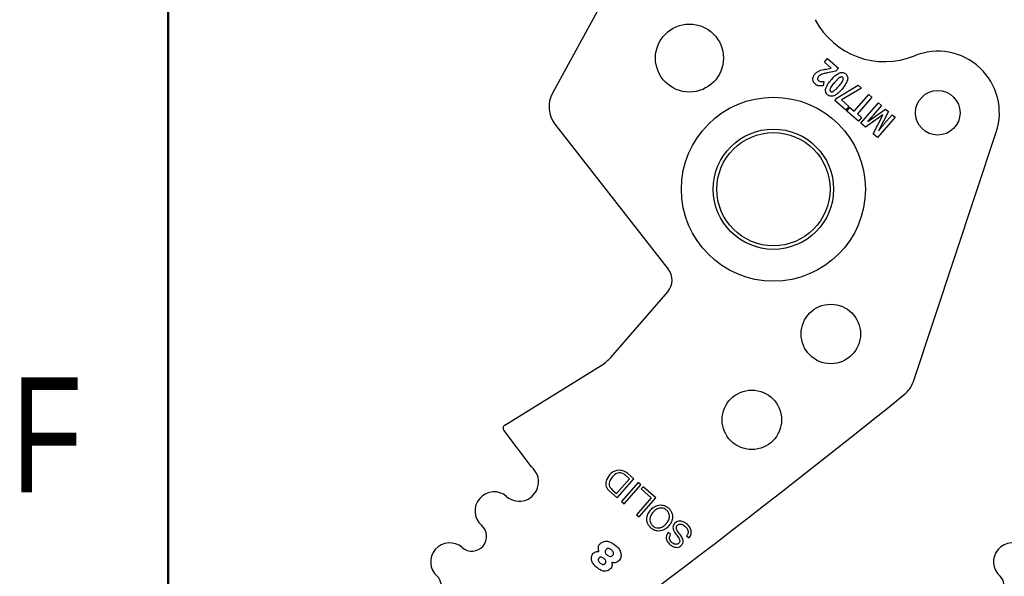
# Model space of a CAD drawing. Header units: inches. Extents: x 0.1 to 87.3, y 0.1 to 33.9.
# Tile 15 of 161: x 0.2 to 2.2, y 23.1 to 24.2. Entities that reach past the tile are written whole.
import ezdxf

# ---------------------------------------------------------------- set-up
doc = ezdxf.new("R2010")
doc.units = ezdxf.units.IN
doc.header["$MEASUREMENT"] = 0
doc.styles.add('SLDTEXTSTYLE0', font='TXT', dxfattribs={"width": 0.75})

msp = doc.modelspace()

# ---------------------------------------------------------------- linework, layer by layer
at = {"color": 7, "linetype": 'Continuous', "lineweight": 50}
msp.add_line((0.5, 0.5), (0.5, 33.5), dxfattribs=at)
at = {"color": 7, "linetype": 'Continuous', "lineweight": 25}
for p, q in [((1.478128, 24.413855), (1.301267, 24.090133)), ((1.868481, 24.154504), (1.875025, 24.162039)), ((1.882558, 24.142279), (1.868481, 24.154504)), ((1.875025, 24.162039), (1.897616, 24.142421)), ((1.873607, 24.140357), (1.882211, 24.14188)), ((1.892204, 24.136189), (1.87476, 24.132496)), ((1.897616, 24.142421), (1.892204, 24.136189)), ((1.866947, 24.114431), (1.865648, 24.105436)), ((1.894855, 24.080483), (1.938926, 24.106546)), ((1.946087, 24.100327), (1.903763, 24.076101)), ((1.930507, 24.052678), (1.960794, 24.087555)), ((1.938926, 24.106546), (1.946087, 24.100327)), ((1.960794, 24.087555), (1.967644, 24.081606)), ((1.889972, 24.07486), (1.894855, 24.080483)), ((1.91316, 24.054723), (1.889972, 24.07486)), ((1.903763, 24.076101), (1.919704, 24.062258)), ((1.967644, 24.081606), (1.937356, 24.04673)), ((1.944604, 24.02731), (1.98139, 24.069669)), ((1.98139, 24.069669), (1.987782, 24.064118)), ((1.919704, 24.062258), (1.91316, 24.054723)), ((1.915229, 24.05282), (1.921728, 24.060302)), ((1.939631, 24.031629), (1.915229, 24.05282)), ((1.921728, 24.060302), (1.930507, 24.052678)), ((1.937356, 24.04673), (1.946129, 24.039112)), ((1.958841, 24.03106), (1.995977, 24.057001)), ((1.987782, 24.064118), (1.97037, 24.044068)), ((2.002257, 24.051547), (1.981188, 24.011562)), ((1.995977, 24.057001), (2.002257, 24.051547)), ((1.306574, 24.025438), (1.542913, 23.723242)), ((1.946129, 24.039112), (1.939631, 24.031629)), ((1.953933, 24.019208), (1.944604, 24.02731)), ((1.990178, 24.04455), (1.953933, 24.019208)), ((1.969827, 24.005405), (1.990311, 24.044435)), ((2.015943, 24.039662), (1.979157, 23.997303)), ((1.992706, 24.025281), (2.009816, 24.044983)), ((2.009816, 24.044983), (2.015943, 24.039662)), ((1.979157, 23.997303), (1.969827, 24.005405)), ((2.053895, 23.488597), (2.22677, 24.008551)), ((1.423114, 23.539013), (1.541688, 23.675552)), ((1.201818, 23.397865), (1.403095, 23.522049)), ((1.257542, 23.310376), (1.199769, 23.386965)), ((1.461887, 23.285772), (1.456007, 23.290878)), ((1.47108, 23.285629), (1.458567, 23.296496)), ((1.435014, 23.254828), (1.461887, 23.285772)), ((1.436449, 23.245752), (1.47108, 23.285629)), ((1.480024, 23.277862), (1.445393, 23.237985)), ((1.450696, 23.233379), (1.485327, 23.273257)), ((1.485327, 23.273257), (1.480024, 23.277862)), ((1.490198, 23.269022), (1.486316, 23.264552)), ((1.516619, 23.246077), (1.490198, 23.269022)), ((1.418371, 23.262054), (1.424407, 23.256209)), ((1.424157, 23.264409), (1.426081, 23.262585)), ((1.424407, 23.256209), (1.436449, 23.245752)), ((1.426081, 23.262585), (1.435014, 23.254828)), ((1.507426, 23.246219), (1.476678, 23.210812)), ((1.481989, 23.2062), (1.516619, 23.246077)), ((1.486316, 23.264552), (1.507426, 23.246219)), ((1.445393, 23.237985), (1.450696, 23.233379)), ((1.476678, 23.210812), (1.481989, 23.2062)), ((1.547735, 23.169584), (1.542708, 23.173949)), ((1.581162, 23.167009), (1.586189, 23.162643))]:
    msp.add_line(p, q, dxfattribs=at)
for centre, radius in [((1.58702, 24.163278), 0.070866), ((2.104922, 24.049091), 0.046506), ((1.762136, 23.889725), 0.191929), ((1.762136, 23.889725), 0.125492), ((1.762136, 23.889725), 0.11811), ((1.881775, 23.587759), 0.062008), ((1.717107, 23.408696), 0.062008)]:
    msp.add_circle(centre, radius, dxfattribs=at)
for centre, radius, start, end in [((1.994306, 24.320186), 0.164349, 207.882045, 292.189315), ((2.104885, 24.049076), 0.128445, 341.609021, 112.189315), ((1.353092, 24.061819), 0.059055, 151.350586, 218.027907), ((1.513374, 23.70014), 0.0375, 319.028, 38.028), ((1.997856, 23.507229), 0.059055, 308.881055, 341.608983), ((-10.939307, 39.551282), 20.669291, 305.2028857, 308.8810553), ((-9.765557, 39.551282), 20.669291, 305.2028857, 308.8810553), ((1.205756, 23.391482), 0.0075, 121.673975, 217.028), ((1.231982, 23.27925), 0.040276, 229.028, 50.607842), ((1.448222, 23.269023), 0.037188, 132.547876, 156.876607), ((1.448077, 23.269071), 0.029971, 137.352024, 158.412712), ((1.440274, 23.278784), 0.024634, 89.592626, 134.279063), ((1.447032, 23.272189), 0.027136, 112.129234, 140.700619), ((1.441742, 23.282889), 0.015257, 54.26264, 108.860564), ((1.440475, 23.276309), 0.027108, 48.132573, 90.054941), ((1.418794, 23.250998), 0.054545, 46.98188, 54.26264), ((1.431878, 23.276002), 0.019416, 156.876607, 225.920298), ((1.433966, 23.275219), 0.014597, 160.475395, 227.778029), ((1.179514, 23.218833), 0.039744, 49.028, 229.028), ((1.133241, 23.16555), 0.030827, 229.028, 49.028), ((1.086968, 23.112267), 0.039744, 49.028, 229.028), ((2.260718, 23.112267), 0.039744, 49.028, 229.028), ((1.39705, 23.135179), 0.001239, 264.786771, 22.619407), ((1.425872, 23.110154), 0.001038, 70.167736, 207.840326), ((1.045633, 23.064668), 0.023297, 229.028, 49.028), ((2.219383, 23.064668), 0.023297, 229.028, 49.028)]:
    msp.add_arc(centre, radius, start, end, dxfattribs=at)
for points, knots in [([(1.844684, 24.122682), (1.845173, 24.124079), (1.846079, 24.126663), (1.847794, 24.128791), (1.848582, 24.129769)], [0, 0, 0, 0, 0.54055502, 1, 1, 1, 1]), ([(1.848582, 24.129769), (1.849542, 24.130797), (1.851222, 24.132598), (1.853259, 24.133976), (1.854134, 24.134568)], [0, 0, 0, 0, 0.57074644, 1, 1, 1, 1]), ([(1.854134, 24.134568), (1.855342, 24.13525), (1.857578, 24.136513), (1.860009, 24.137339), (1.861127, 24.137718)], [0, 0, 0, 0, 0.54008047, 1, 1, 1, 1]), ([(1.85963, 24.127798), (1.85895, 24.127329), (1.857728, 24.126487), (1.856723, 24.125398), (1.856278, 24.124916)], [0, 0, 0, 0, 0.55720746, 1, 1, 1, 1]), ([(1.864225, 24.129875), (1.863282, 24.129541), (1.861691, 24.128976), (1.860227, 24.128139), (1.85963, 24.127798)], [0, 0, 0, 0, 0.5924868, 1, 1, 1, 1]), ([(1.861127, 24.137718), (1.863081, 24.138231), (1.867198, 24.13931), (1.8714, 24.139996), (1.873607, 24.140357)], [0, 0, 0, 0, 0.47451114, 1, 1, 1, 1]), ([(1.87476, 24.132496), (1.872367, 24.131977), (1.868828, 24.131211), (1.865351, 24.130202), (1.864225, 24.129875)], [0, 0, 0, 0, 0.67620193, 1, 1, 1, 1]), ([(1.882644, 24.11827), (1.885796, 24.121836), (1.890753, 24.127447), (1.897301, 24.130991), (1.899687, 24.132283)], [0, 0, 0, 0, 0.63564497, 1, 1, 1, 1]), ([(1.899687, 24.132283), (1.901012, 24.132712), (1.90354, 24.133532), (1.907246, 24.133292), (1.910388, 24.13212), (1.912018, 24.130856), (1.912862, 24.130202)], [0, 0, 0, 0, 0.29460514, 0.56248034, 0.7734345, 1, 1, 1, 1]), ([(1.912862, 24.130202), (1.913786, 24.129269), (1.91559, 24.127448), (1.916876, 24.124023), (1.917141, 24.120607), (1.916728, 24.118483), (1.916511, 24.117367)], [0, 0, 0, 0, 0.27724286, 0.54085666, 0.75871017, 1, 1, 1, 1]), ([(1.84476, 24.115496), (1.844475, 24.116817), (1.843958, 24.119214), (1.844459, 24.121607), (1.844684, 24.122682)], [0, 0, 0, 0, 0.55076873, 1, 1, 1, 1]), ([(1.84885, 24.109398), (1.84783, 24.110407), (1.846048, 24.112171), (1.845146, 24.1145), (1.84476, 24.115496)], [0, 0, 0, 0, 0.57211002, 1, 1, 1, 1]), ([(1.853529, 24.106387), (1.852627, 24.106836), (1.850956, 24.107667), (1.849514, 24.108852), (1.84885, 24.109398)], [0, 0, 0, 0, 0.53926731, 1, 1, 1, 1]), ([(1.856278, 24.124916), (1.85557, 24.124049), (1.854421, 24.122643), (1.854156, 24.120867), (1.854054, 24.120185)], [0, 0, 0, 0, 0.61629744, 1, 1, 1, 1]), ([(1.854054, 24.120185), (1.854077, 24.119792), (1.854122, 24.119015), (1.854654, 24.117666), (1.855378, 24.116925), (1.855833, 24.11646)], [0, 0, 0, 0, 0.27649586, 0.54660284, 1, 1, 1, 1]), ([(1.855833, 24.11646), (1.856596, 24.115912), (1.858, 24.114905), (1.85969, 24.114574), (1.860461, 24.114423)], [0, 0, 0, 0, 0.54412722, 1, 1, 1, 1]), ([(1.860461, 24.114423), (1.861591, 24.114319), (1.863753, 24.114119), (1.865915, 24.11433), (1.866947, 24.114431)], [0, 0, 0, 0, 0.52242521, 1, 1, 1, 1]), ([(1.871373, 24.099504), (1.872706, 24.102889), (1.875418, 24.10977), (1.88021, 24.115406), (1.882644, 24.11827)], [0, 0, 0, 0, 0.491888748, 1, 1, 1, 1]), ([(1.889454, 24.112356), (1.887314, 24.109895), (1.884034, 24.106123), (1.881639, 24.101749), (1.880808, 24.100229)], [0, 0, 0, 0, 0.65259628, 1, 1, 1, 1]), ([(1.900176, 24.122559), (1.898346, 24.121132), (1.894437, 24.118086), (1.891184, 24.114345), (1.889454, 24.112356)], [0, 0, 0, 0, 0.4682096, 1, 1, 1, 1]), ([(1.898452, 24.104542), (1.900591, 24.107), (1.903861, 24.110759), (1.906284, 24.1151), (1.907123, 24.116602)], [0, 0, 0, 0, 0.65394626, 1, 1, 1, 1]), ([(1.906598, 24.122989), (1.906128, 24.123308), (1.905173, 24.123958), (1.903428, 24.123963), (1.90175, 24.12346), (1.900731, 24.122876), (1.900176, 24.122559)], [0, 0, 0, 0, 0.24192939, 0.49179115, 0.72308184, 1, 1, 1, 1]), ([(1.916511, 24.117367), (1.915181, 24.114003), (1.912467, 24.107138), (1.907678, 24.101517), (1.905236, 24.098651)], [0, 0, 0, 0, 0.49012506, 1, 1, 1, 1]), ([(1.907123, 24.116602), (1.907412, 24.11733), (1.907933, 24.118645), (1.908027, 24.120531), (1.907539, 24.122017), (1.906914, 24.122662), (1.906598, 24.122989)], [0, 0, 0, 0, 0.3392516, 0.61291127, 0.80449394, 1, 1, 1, 1]), ([(1.858422, 24.10511), (1.857484, 24.105247), (1.855803, 24.105491), (1.854225, 24.106113), (1.853529, 24.106387)], [0, 0, 0, 0, 0.55848609, 1, 1, 1, 1]), ([(1.865648, 24.105436), (1.864123, 24.105251), (1.861719, 24.104959), (1.859304, 24.10507), (1.858422, 24.10511)], [0, 0, 0, 0, 0.63493448, 1, 1, 1, 1]), ([(1.874997, 24.0866), (1.874072, 24.087535), (1.872267, 24.089362), (1.870988, 24.092804), (1.870734, 24.09624), (1.871152, 24.098379), (1.871373, 24.099504)], [0, 0, 0, 0, 0.2761883, 0.53952927, 0.75779867, 1, 1, 1, 1]), ([(1.880808, 24.100229), (1.880522, 24.099491), (1.880009, 24.098163), (1.879902, 24.096276), (1.880365, 24.094796), (1.880977, 24.094159), (1.881284, 24.09384)], [0, 0, 0, 0, 0.3436522, 0.61893072, 0.8088306, 1, 1, 1, 1]), ([(1.881284, 24.09384), (1.881756, 24.093517), (1.882713, 24.092864), (1.88446, 24.09285), (1.886131, 24.09335), (1.887141, 24.093934), (1.88769, 24.094252)], [0, 0, 0, 0, 0.244007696, 0.494457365, 0.724951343, 1, 1, 1, 1]), ([(1.88769, 24.094252), (1.88952, 24.095689), (1.89344, 24.098767), (1.896709, 24.102533), (1.898452, 24.104542)], [0, 0, 0, 0, 0.46668526, 1, 1, 1, 1]), ([(1.905236, 24.098651), (1.902063, 24.095053), (1.897085, 24.089408), (1.890514, 24.085825), (1.88813, 24.084525)], [0, 0, 0, 0, 0.6372683, 1, 1, 1, 1]), ([(1.88813, 24.084525), (1.886809, 24.084096), (1.884289, 24.083278), (1.880594, 24.083519), (1.877462, 24.084688), (1.875838, 24.085948), (1.874997, 24.0866)], [0, 0, 0, 0, 0.29466248, 0.56253467, 0.77347936, 1, 1, 1, 1]), ([(1.967499, 24.040829), (1.966303, 24.039526), (1.963359, 24.036319), (1.960399, 24.033128), (1.958642, 24.031233)], [0, 0, 0, 0, 0.40642518, 1, 1, 1, 1]), ([(1.97037, 24.044068), (1.969868, 24.043496), (1.968917, 24.042411), (1.967954, 24.041337), (1.967499, 24.040829)], [0, 0, 0, 0, 0.52750281, 1, 1, 1, 1]), ([(1.981387, 24.011389), (1.983926, 24.014582), (1.987644, 24.019258), (1.991487, 24.023831), (1.992706, 24.025281)], [0, 0, 0, 0, 0.68292384, 1, 1, 1, 1]), ([(1.403095, 23.522049), (1.407199, 23.524822), (1.414497, 23.529753), (1.420491, 23.536194), (1.423114, 23.539013)], [0, 0, 0, 0, 0.56234549, 1, 1, 1, 1]), ([(1.506759, 23.183022), (1.508847, 23.181453), (1.512804, 23.178479), (1.519822, 23.176508), (1.5278, 23.176691), (1.53645, 23.180116), (1.544382, 23.186988), (1.550077, 23.195807), (1.552252, 23.204847), (1.551332, 23.212792), (1.548335, 23.219393), (1.543251, 23.225042), (1.536946, 23.229284), (1.529991, 23.231325), (1.521997, 23.231121), (1.513354, 23.227698), (1.505421, 23.220822), (1.499728, 23.212007), (1.497546, 23.202965), (1.498481, 23.195041), (1.501415, 23.188369), (1.504913, 23.184869), (1.506759, 23.183022)], [0, 0, 0, 0, 0.0463655, 0.08789563, 0.12754736, 0.18740357, 0.24999321, 0.31261792, 0.37248754, 0.41214124, 0.45367136, 0.50003678, 0.54639776, 0.58791769, 0.62756057, 0.6874203, 0.75004357, 0.81263178, 0.8724781, 0.91211902, 0.95363895, 1, 1, 1, 1]), ([(1.539158, 23.220329), (1.540551, 23.21892), (1.543179, 23.216262), (1.545172, 23.21111), (1.545468, 23.205056), (1.543385, 23.19831), (1.538939, 23.191716), (1.53303, 23.186388), (1.526651, 23.183389), (1.520603, 23.182818), (1.515272, 23.184127), (1.51047, 23.187293), (1.506663, 23.191604), (1.504621, 23.196698), (1.504338, 23.202766), (1.506411, 23.209504), (1.510857, 23.216103), (1.516766, 23.221428), (1.523154, 23.224434), (1.529189, 23.224989), (1.53457, 23.223739), (1.537568, 23.22151), (1.539158, 23.220329)], [0, 0, 0, 0, 0.04630554, 0.08734223, 0.12688295, 0.1874353, 0.25004552, 0.31261068, 0.37314308, 0.41267962, 0.45371554, 0.50002108, 0.54629916, 0.58732818, 0.62686858, 0.68740892, 0.74997556, 0.81258726, 0.87314755, 0.91269214, 0.95372192, 1, 1, 1, 1]), ([(1.586189, 23.162643), (1.58722, 23.163982), (1.589169, 23.166513), (1.591238, 23.172216), (1.590713, 23.179817), (1.586007, 23.187488), (1.579478, 23.193411), (1.571939, 23.197254), (1.565038, 23.197939), (1.559922, 23.196132), (1.556615, 23.193557), (1.554148, 23.19037), (1.551995, 23.185263), (1.553377, 23.17759), (1.556907, 23.172673), (1.558757, 23.170097)], [0, 0, 0, 0, 0.058676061, 0.110939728, 0.208439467, 0.312309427, 0.41739076, 0.513044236, 0.603833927, 0.649597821, 0.699288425, 0.747952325, 0.78905, 0.889452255, 1, 1, 1, 1]), ([(1.567412, 23.169343), (1.565287, 23.172061), (1.562455, 23.175684), (1.560012, 23.180747), (1.559469, 23.183767), (1.560151, 23.186584), (1.561848, 23.188802), (1.564008, 23.19052), (1.566872, 23.191524), (1.570298, 23.19128), (1.575297, 23.189095), (1.57985, 23.185296), (1.583209, 23.180276), (1.584519, 23.175831), (1.584034, 23.171006), (1.582158, 23.168395), (1.581162, 23.167009)], [0, 0, 0, 0, 0.1651208, 0.22009458, 0.26880526, 0.30926709, 0.35545931, 0.40041604, 0.44027049, 0.4984822, 0.5603391, 0.70038261, 0.77628981, 0.84787089, 0.91926665, 1, 1, 1, 1]), ([(1.542708, 23.173949), (1.541562, 23.172312), (1.539422, 23.169253), (1.53824, 23.163887), (1.538939, 23.158753), (1.542138, 23.152334), (1.548643, 23.146037), (1.556969, 23.142392), (1.563816, 23.142722), (1.568569, 23.144969), (1.572144, 23.148598), (1.5748, 23.15431), (1.572828, 23.162099), (1.569294, 23.166827), (1.567412, 23.169343)], [0, 0, 0, 0, 0.07411221, 0.13850794, 0.20009337, 0.26436048, 0.40329891, 0.53064568, 0.59129078, 0.6541435, 0.72252975, 0.7784945, 0.88210196, 1, 1, 1, 1]), ([(1.558757, 23.170097), (1.560892, 23.167378), (1.563724, 23.163772), (1.566355, 23.158876), (1.567064, 23.15604), (1.566586, 23.153392), (1.565038, 23.151368), (1.563105, 23.149796), (1.560556, 23.14879), (1.557472, 23.148848), (1.552921, 23.150653), (1.548899, 23.153972), (1.546007, 23.158276), (1.54505, 23.162008), (1.545578, 23.166), (1.546981, 23.168332), (1.547735, 23.169584)], [0, 0, 0, 0, 0.182947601, 0.242669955, 0.294002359, 0.334869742, 0.380728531, 0.425923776, 0.465946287, 0.523618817, 0.584530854, 0.723118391, 0.792519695, 0.856834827, 0.923150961, 1, 1, 1, 1]), ([(1.398194, 23.135655), (1.397785, 23.136982), (1.396965, 23.139643), (1.396942, 23.143586), (1.398104, 23.147351), (1.401009, 23.150724), (1.405301, 23.153784), (1.412661, 23.156593), (1.422781, 23.15381), (1.433701, 23.146634), (1.442429, 23.137505), (1.444871, 23.12708), (1.44381, 23.120223), (1.440777, 23.115375), (1.437599, 23.112419), (1.433987, 23.110485), (1.43005, 23.110048), (1.427468, 23.110778), (1.426224, 23.11113)], [0, 0, 0, 0, 0.04026615, 0.08072727, 0.11269397, 0.15275404, 0.20744373, 0.26557386, 0.3755862, 0.49301684, 0.64966827, 0.72475992, 0.79740882, 0.84488385, 0.88865152, 0.92235478, 0.96258481, 1, 1, 1, 1]), ([(1.424955, 23.109669), (1.425214, 23.108626), (1.425767, 23.106408), (1.425329, 23.103168), (1.424185, 23.099993), (1.421517, 23.09713), (1.417659, 23.09443), (1.410958, 23.091722), (1.402062, 23.094632), (1.393721, 23.099981), (1.387388, 23.10663), (1.383029, 23.113384), (1.382201, 23.120274), (1.383466, 23.125919), (1.386024, 23.130232), (1.389534, 23.132706), (1.393222, 23.133939), (1.395715, 23.133945), (1.396938, 23.133948)], [0, 0, 0, 0, 0.03551394, 0.07552623, 0.10667373, 0.14651414, 0.20292244, 0.26373745, 0.3791866, 0.49259587, 0.59512532, 0.68270469, 0.75476926, 0.81942303, 0.87269694, 0.91744517, 0.95948661, 1, 1, 1, 1]), ([(1.409086, 23.119261), (1.409805, 23.118567), (1.411206, 23.117214), (1.412625, 23.114701), (1.412872, 23.112307), (1.412245, 23.110494), (1.411212, 23.109034), (1.409751, 23.107703), (1.407847, 23.106903), (1.405609, 23.1069), (1.403157, 23.107919), (1.400722, 23.109784), (1.398502, 23.111935), (1.397119, 23.114093), (1.396699, 23.115985), (1.396805, 23.117466), (1.397405, 23.118996), (1.398402, 23.120391), (1.399629, 23.121539), (1.401428, 23.122412), (1.403946, 23.122381), (1.406685, 23.121167), (1.408275, 23.119905), (1.409086, 23.119261)], [0, 0, 0, 0, 0.06245523, 0.12165293, 0.17736683, 0.20686447, 0.24004889, 0.28862392, 0.32886057, 0.36646716, 0.42580497, 0.49132204, 0.55799359, 0.61924838, 0.64828272, 0.67799692, 0.71091731, 0.74993664, 0.784652, 0.81519875, 0.87310589, 0.93524754, 1, 1, 1, 1]), ([(1.424532, 23.137172), (1.426064, 23.135635), (1.428312, 23.133379), (1.428914, 23.129633), (1.428301, 23.127617), (1.427173, 23.125995), (1.425527, 23.124521), (1.423365, 23.123619), (1.42081, 23.12358), (1.417994, 23.124664), (1.415209, 23.126715), (1.412808, 23.129183), (1.41143, 23.131843), (1.411212, 23.134331), (1.41184, 23.136514), (1.413047, 23.138302), (1.41448, 23.139624), (1.416415, 23.140497), (1.420226, 23.14038), (1.42279, 23.13847), (1.424532, 23.137172)], [0, 0, 0, 0, 0.1210946, 0.17767789, 0.20711263, 0.24018068, 0.2900797, 0.33218989, 0.37188272, 0.43400925, 0.50157019, 0.56975234, 0.63063177, 0.6693568, 0.7104366, 0.75861476, 0.79170028, 0.82127422, 0.87854815, 1, 1, 1, 1])]:
    msp.add_open_spline(points, degree=3, knots=knots, dxfattribs=at)

# ---------------------------------------------------------------- texts
at = {"color": 7, "linetype": 'Continuous', "lineweight": 0, "insert": (0.2475, 23.497586), "char_height": 0.24, "attachment_point": 2, "style": 'SLDTEXTSTYLE0'}
msp.add_mtext('F', dxfattribs=at)

doc.saveas('drawing.dxf')
